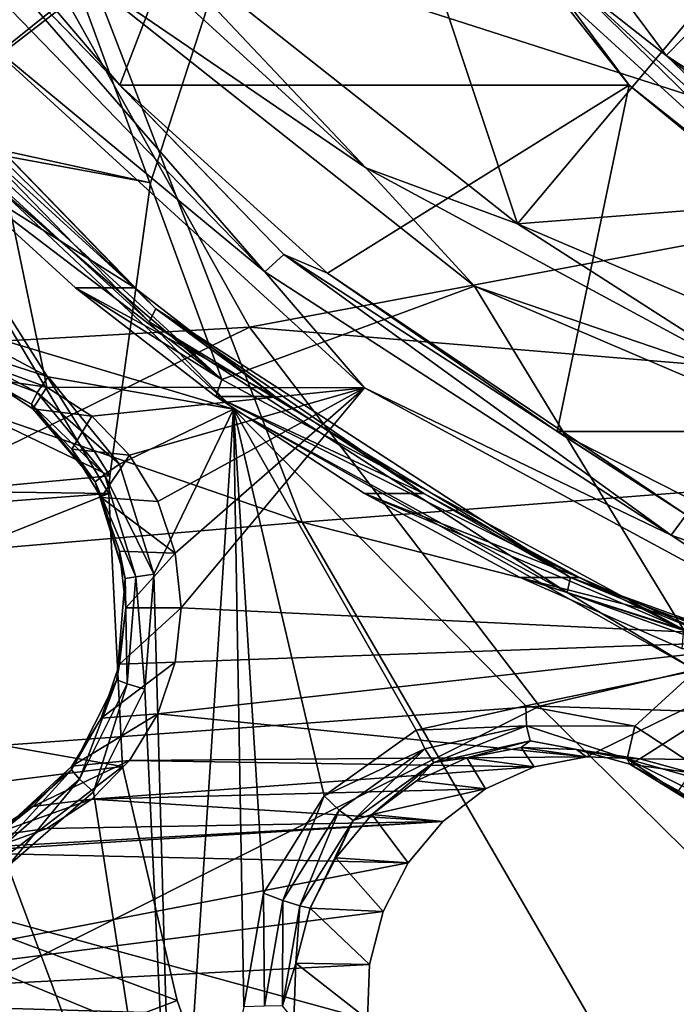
# Model space of a CAD drawing. Header units: metres. Extents: x -240 to 45, y -77 to 27.
# Tile 7 of 256: x -222.81 to -219.6, y -12.02 to -7.21. Entities that reach past the tile are written whole.
import ezdxf

# ---------------------------------------------------------------- set-up
doc = ezdxf.new("R2010")
doc.units = ezdxf.units.M
doc.layers.add('solid_MASSBILD_K_E_SW0001', color=7, linetype='CONTINUOUS')

msp = doc.modelspace()

# ---------------------------------------------------------------- linework, layer by layer
at = {"layer": 'solid_MASSBILD_K_E_SW0001'}
for points in [[(-223.726898, -7.226406, 273.979401), (-224.07486, -4.908993, 274.066162), (-222.558975, -6.948033, 273.688202)], [(-219.472427, -7.208745, 287.141113), (-221.255234, -5.218668, 287.585632), (-219.644012, -7.385469, 287.183899)], [(-220.139252, -6.995944, 287.279755), (-219.644012, -7.385469, 287.183899), (-221.255234, -5.218668, 287.585632)], [(-223.208969, -6.4833, 277.251282), (-222.317734, -7.53068, 277.029083), (-221.46814, -5.325, 287.432587)], [(-222.317734, -7.53068, 277.029083), (-219.825928, -7.530687, 287.023132), (-221.46814, -5.325, 287.432587)], [(-220.21019, -7.044523, 287.221893), (-221.46814, -5.325, 287.432587), (-219.825928, -7.530687, 287.023132)], [(-220.011841, -6.055891, 280.679688), (-218.21521, -7.491227, 280.23172), (-219.694305, -5.782511, 280.600494)], [(-218.21521, -7.491227, 280.23172), (-218.008987, -7.123178, 280.180298), (-219.694305, -5.782511, 280.600494)], [(-216.755005, -5.834004, 304.068298), (-215.889374, -7.626511, 303.891479), (-222.818222, -6.686222, 296.5784)], [(-221.156693, -5.848796, 274.73349), (-220.372131, -8.208573, 273.293884), (-222.276886, -6.702248, 273.768799)], [(-221.156693, -5.848796, 274.73349), (-219.494507, -7.163286, 274.319061), (-220.372131, -8.208573, 273.293884)], [(-223.415863, -7.778405, 296.959839), (-221.6185, -6.336307, 300.039368), (-224.244263, -5.923239, 297.094727)], [(-218.2397, -7.577723, 280.340881), (-218.21521, -7.491227, 280.23172), (-220.011841, -6.055891, 280.679688)], [(-218.2397, -7.577723, 280.340881), (-220.011841, -6.055891, 280.679688), (-219.195007, -6.916486, 280.579071)], [(-215.762299, -6.233031, 309.353607), (-222.613983, -6.590612, 301.67038), (-214.66362, -9.140379, 308.536865)], [(-223.415863, -7.778405, 296.959839), (-221.651489, -6.414991, 299.955872), (-221.6185, -6.336307, 300.039368)], [(-222.801666, -6.392951, 273.787933), (-222.276886, -6.702248, 273.768799), (-221.113724, -7.934121, 273.367096)], [(-222.801666, -6.392951, 273.787933), (-221.113724, -7.934121, 273.367096), (-222.558975, -6.948033, 273.688202)], [(-228.002075, -6.726983, 292.305084), (-221.651489, -6.414991, 299.955872), (-222.167557, -8.008526, 298.296295)], [(-223.415863, -7.778405, 296.959839), (-222.167557, -8.008526, 298.296295), (-221.651489, -6.414991, 299.955872)], [(-223.156586, -6.665177, 277.083771), (-222.317734, -7.53068, 277.029083), (-223.208969, -6.4833, 277.251282)], [(-222.613983, -6.590612, 301.67038), (-229.253708, -6.970567, 293.669128), (-221.425751, -9.667386, 300.845245)], [(-222.613983, -6.590612, 301.67038), (-221.425751, -9.667386, 300.845245), (-214.66362, -9.140379, 308.536865)], [(-220.076752, -6.613458, 285.74588), (-218.330582, -8.207787, 285.310486), (-220.041229, -6.564854, 285.661499)], [(-220.041229, -6.564854, 285.661499), (-218.307892, -8.147466, 285.22934), (-219.58548, -6.92547, 285.520325)], [(-218.330582, -8.207787, 285.310486), (-218.307892, -8.147466, 285.22934), (-220.041229, -6.564854, 285.661499)], [(-220.076752, -6.613458, 285.74588), (-219.670273, -7.071067, 285.747589), (-218.330582, -8.207787, 285.310486)], [(-222.818222, -6.686222, 296.5784), (-221.682404, -8.713328, 296.401306), (-227.79718, -9.057597, 288.613281)], [(-223.156586, -6.665177, 277.083771), (-223.266556, -6.73369, 276.997894), (-221.607254, -8.44378, 276.584167)], [(-221.514175, -8.357867, 276.674286), (-222.317734, -7.53068, 277.029083), (-223.156586, -6.665177, 277.083771)], [(-221.514175, -8.357867, 276.674286), (-223.156586, -6.665177, 277.083771), (-221.607254, -8.44378, 276.584167)], [(-215.889374, -7.626511, 303.891479), (-221.682404, -8.713328, 296.401306), (-222.818222, -6.686222, 296.5784)], [(-219.812485, -6.697599, 287.198334), (-218.044098, -8.312212, 286.757416), (-219.776978, -6.648995, 287.113983)], [(-219.776978, -6.648995, 287.113983), (-218.021423, -8.25189, 286.67627), (-219.379959, -7.071067, 286.911926)], [(-218.044098, -8.312212, 286.757416), (-218.021423, -8.25189, 286.67627), (-219.776978, -6.648995, 287.113983)], [(-228.002075, -6.726983, 292.305084), (-222.366516, -9.440434, 296.860535), (-227.600967, -9.927906, 290.26474)], [(-228.002075, -6.726983, 292.305084), (-222.167557, -8.008526, 298.296295), (-222.366516, -9.440434, 296.860535)], [(-223.037186, -7.259856, 276.899292), (-221.607254, -8.44378, 276.584167), (-223.266556, -6.73369, 276.997894)], [(-221.113724, -7.934121, 273.367096), (-222.276886, -6.702248, 273.768799), (-220.372131, -8.208573, 273.293884)], [(-219.812485, -6.697599, 287.198334), (-219.472427, -7.208745, 287.141113), (-218.044098, -8.312212, 286.757416)], [(-223.836395, -6.877241, 275.455017), (-222.141769, -8.623674, 275.032501), (-223.880051, -6.927815, 275.542023)], [(-223.836395, -6.877241, 275.455017), (-222.887421, -7.933996, 275.109894), (-222.243942, -8.521398, 274.949463)], [(-223.836395, -6.877241, 275.455017), (-222.243942, -8.521398, 274.949463), (-222.141769, -8.623674, 275.032501)], [(-223.880051, -6.927815, 275.542023), (-222.172974, -8.687093, 275.116394), (-223.666199, -7.326056, 275.510193)], [(-222.141769, -8.623674, 275.032501), (-222.172974, -8.687093, 275.116394), (-223.880051, -6.927815, 275.542023)], [(-229.253708, -6.970567, 293.669128), (-227.953369, -10.225092, 292.857758), (-221.425751, -9.667386, 300.845245)], [(-223.726898, -7.226406, 273.979401), (-222.558975, -6.948033, 273.688202), (-221.818237, -8.969683, 273.50351)], [(-221.113724, -7.934121, 273.367096), (-220.582458, -8.512753, 273.195404), (-222.558975, -6.948033, 273.688202)], [(-221.818237, -8.969683, 273.50351), (-222.558975, -6.948033, 273.688202), (-220.582458, -8.512753, 273.195404)], [(-220.21019, -7.044523, 287.221893), (-218.350204, -8.742769, 286.758148), (-220.139252, -6.995944, 287.279755)], [(-220.139252, -6.995944, 287.279755), (-218.292099, -8.68248, 286.819214), (-219.644012, -7.385469, 287.183899)], [(-218.350204, -8.742769, 286.758148), (-218.292099, -8.68248, 286.819214), (-220.139252, -6.995944, 287.279755)], [(-220.21019, -7.044523, 287.221893), (-219.825928, -7.530687, 287.023132), (-218.350204, -8.742769, 286.758148)], [(-217.370422, -8.660254, 286.410889), (-217.660721, -8.660254, 285.246552), (-219.670273, -7.071067, 285.747589)], [(-218.330582, -8.207787, 285.310486), (-219.670273, -7.071067, 285.747589), (-217.660721, -8.660254, 285.246552)], [(-219.379959, -7.071067, 286.911926), (-217.370422, -8.660254, 286.410889), (-219.670273, -7.071067, 285.747589)], [(-219.494507, -7.163286, 274.319061), (-217.558853, -7.989604, 273.836456), (-220.372131, -8.208573, 273.293884)], [(-217.422043, -8.831687, 286.629883), (-219.472427, -7.208745, 287.141113), (-219.644012, -7.385469, 287.183899)], [(-223.726898, -7.226406, 273.979401), (-221.818237, -8.969683, 273.50351), (-223.773224, -7.295166, 274.094025)], [(-223.037186, -7.259856, 276.899292), (-222.919907, -8.918044, 276.870026), (-222.674408, -9.006566, 276.808838)], [(-223.037186, -7.259856, 276.899292), (-222.674408, -9.006566, 276.808838), (-221.119827, -9.010975, 276.421234)], [(-223.037186, -7.259856, 276.899292), (-221.119827, -9.010975, 276.421234), (-221.607254, -8.44378, 276.584167)], [(-221.818237, -8.969683, 273.50351), (-223.177689, -7.934038, 273.945526), (-223.773224, -7.295166, 274.094025)], [(-223.149261, -8.700233, 275.381317), (-223.666199, -7.326056, 275.510193), (-221.760437, -9.115465, 275.035034)], [(-222.172974, -8.687093, 275.116394), (-221.760437, -9.115465, 275.035034), (-223.666199, -7.326056, 275.510193)], [(-217.422043, -8.831687, 286.629883), (-219.644012, -7.385469, 287.183899), (-217.543365, -9.048166, 286.660156)], [(-218.292099, -8.68248, 286.819214), (-217.543365, -9.048166, 286.660156), (-219.644012, -7.385469, 287.183899)], [(-222.317734, -7.53068, 277.029083), (-221.301468, -8.449208, 276.775696), (-219.825928, -7.530687, 287.023132)], [(-221.514175, -8.357867, 276.674286), (-221.301468, -8.449208, 276.775696), (-222.317734, -7.53068, 277.029083)], [(-221.301468, -8.449208, 276.775696), (-220.177567, -9.223167, 276.495483), (-219.825928, -7.530687, 287.023132)], [(-220.177567, -9.223167, 276.495483), (-217.68576, -9.22317, 286.489532), (-219.825928, -7.530687, 287.023132)], [(-218.350204, -8.742769, 286.758148), (-219.825928, -7.530687, 287.023132), (-217.68576, -9.22317, 286.489532)], [(-215.889374, -7.626511, 303.891479), (-214.800171, -9.288254, 303.651245), (-221.682404, -8.713328, 296.401306)], [(-223.415863, -7.778405, 296.959839), (-228.731491, -9.438355, 288.943695), (-222.370346, -9.527491, 296.774536)], [(-223.415863, -7.778405, 296.959839), (-222.370346, -9.527491, 296.774536), (-222.366516, -9.440434, 296.860535)], [(-223.415863, -7.778405, 296.959839), (-222.366516, -9.440434, 296.860535), (-222.167557, -8.008526, 298.296295)], [(-222.243942, -8.521398, 274.949463), (-222.887421, -7.933996, 275.109894), (-223.177689, -7.934038, 273.945526)], [(-222.243942, -8.521398, 274.949463), (-223.177689, -7.934038, 273.945526), (-222.53421, -8.521435, 273.785095)], [(-221.818237, -8.969683, 273.50351), (-222.53421, -8.521435, 273.785095), (-223.177689, -7.934038, 273.945526)], [(-221.113724, -7.934121, 273.367096), (-220.372131, -8.208573, 273.293884), (-219.116959, -9.01419, 272.869232)], [(-221.113724, -7.934121, 273.367096), (-219.116959, -9.01419, 272.869232), (-220.582458, -8.512753, 273.195404)], [(-217.558853, -7.989604, 273.836456), (-218.154007, -9.155488, 272.740845), (-220.372131, -8.208573, 273.293884)], [(-219.116959, -9.01419, 272.869232), (-220.372131, -8.208573, 273.293884), (-218.154007, -9.155488, 272.740845)], [(-221.514175, -8.357867, 276.674286), (-221.607254, -8.44378, 276.584167), (-219.620346, -9.730464, 276.088776)], [(-219.547485, -9.63146, 276.183929), (-221.301468, -8.449208, 276.775696), (-221.514175, -8.357867, 276.674286)], [(-219.547485, -9.63146, 276.183929), (-221.514175, -8.357867, 276.674286), (-219.620346, -9.730464, 276.088776)], [(-221.119827, -9.010975, 276.421234), (-219.620346, -9.730464, 276.088776), (-221.607254, -8.44378, 276.584167)], [(-219.547485, -9.63146, 276.183929), (-220.177567, -9.223167, 276.495483), (-221.301468, -8.449208, 276.775696)], [(-221.556702, -9.053517, 274.778107), (-222.243942, -8.521398, 274.949463), (-222.53421, -8.521435, 273.785095)], [(-221.556702, -9.053517, 274.778107), (-222.53421, -8.521435, 273.785095), (-221.846954, -9.05355, 273.613739)], [(-221.818237, -8.969683, 273.50351), (-221.846954, -9.05355, 273.613739), (-222.53421, -8.521435, 273.785095)], [(-222.141769, -8.623674, 275.032501), (-222.243942, -8.521398, 274.949463), (-221.556702, -9.053517, 274.778107)], [(-221.818237, -8.969683, 273.50351), (-220.582458, -8.512753, 273.195404), (-219.560242, -10.191366, 272.940552)], [(-219.116959, -9.01419, 272.869232), (-218.280136, -9.496467, 272.621368), (-220.582458, -8.512753, 273.195404)], [(-219.560242, -10.191366, 272.940552), (-220.582458, -8.512753, 273.195404), (-218.280136, -9.496467, 272.621368)], [(-222.141769, -8.623674, 275.032501), (-220.112579, -9.937701, 274.526581), (-222.172974, -8.687093, 275.116394)], [(-222.141769, -8.623674, 275.032501), (-221.556702, -9.053517, 274.778107), (-220.830154, -9.526906, 274.596954)], [(-222.141769, -8.623674, 275.032501), (-220.830154, -9.526906, 274.596954), (-220.112579, -9.937701, 274.526581)], [(-221.682404, -8.713328, 296.401306), (-226.348816, -11.010696, 288.348297), (-227.79718, -9.057597, 288.613281)], [(-221.682404, -8.713328, 296.401306), (-220.265121, -10.567506, 296.156311), (-226.348816, -11.010696, 288.348297)], [(-223.173843, -8.792953, 275.413818), (-223.149261, -8.700233, 275.381317), (-222.668335, -8.957335, 275.261383)], [(-223.149261, -8.700233, 275.381317), (-221.760437, -9.115465, 275.035034), (-222.668335, -8.957335, 275.261383)], [(-222.172974, -8.687093, 275.116394), (-220.12886, -10.010783, 274.60675), (-221.760437, -9.115465, 275.035034)], [(-220.112579, -9.937701, 274.526581), (-220.12886, -10.010783, 274.60675), (-222.172974, -8.687093, 275.116394)], [(-214.800171, -9.288254, 303.651245), (-220.265121, -10.567506, 296.156311), (-221.682404, -8.713328, 296.401306)], [(-223.176407, -8.863045, 275.487), (-223.173843, -8.792953, 275.413818), (-222.721359, -9.033868, 275.300995)], [(-223.173843, -8.792953, 275.413818), (-222.668335, -8.957335, 275.261383), (-222.721359, -9.033868, 275.300995)], [(-223.176407, -8.863045, 275.487), (-222.748459, -9.090897, 275.38031), (-222.971283, -8.965487, 275.535858)], [(-223.176407, -8.863045, 275.487), (-222.721359, -9.033868, 275.300995), (-222.748459, -9.090897, 275.38031)], [(-222.674408, -9.006566, 276.808838), (-222.919907, -8.918044, 276.870026), (-222.971283, -8.965487, 275.535858)], [(-222.674408, -9.006566, 276.808838), (-222.971283, -8.965487, 275.535858), (-222.742554, -9.113606, 275.478821)], [(-222.748459, -9.090897, 275.38031), (-222.742554, -9.113606, 275.478821), (-222.971283, -8.965487, 275.535858)], [(-222.721359, -9.033868, 275.300995), (-222.668335, -8.957335, 275.261383), (-222.318146, -9.383288, 275.174072)], [(-222.318146, -9.383288, 275.174072), (-222.668335, -8.957335, 275.261383), (-221.760437, -9.115465, 275.035034)], [(-221.818237, -8.969683, 273.50351), (-219.560242, -10.191366, 272.940552), (-221.846954, -9.05355, 273.613739)], [(-222.748459, -9.090897, 275.38031), (-222.721359, -9.033868, 275.300995), (-222.392776, -9.434904, 275.219055)], [(-222.674408, -9.006566, 276.808838), (-222.742554, -9.113606, 275.478821), (-222.453979, -9.14929, 276.753876)], [(-222.392776, -9.434904, 275.219055), (-222.721359, -9.033868, 275.300995), (-222.318146, -9.383288, 275.174072)], [(-221.119827, -9.010975, 276.421234), (-222.674408, -9.006566, 276.808838), (-222.453979, -9.14929, 276.753876)], [(-221.119827, -9.010975, 276.421234), (-222.453979, -9.14929, 276.753876), (-222.269928, -9.339004, 276.707977)], [(-221.119827, -9.010975, 276.421234), (-222.269928, -9.339004, 276.707977), (-222.131561, -9.565974, 276.673492)], [(-221.119827, -9.010975, 276.421234), (-222.131561, -9.565974, 276.673492), (-222.045624, -9.818994, 276.652069)], [(-221.119827, -9.010975, 276.421234), (-222.045624, -9.818994, 276.652069), (-222.016464, -10.085703, 276.644775)], [(-221.119827, -9.010975, 276.421234), (-222.016464, -10.085703, 276.644775), (-218.851593, -10.238155, 275.855682)], [(-221.119827, -9.010975, 276.421234), (-218.851593, -10.238155, 275.855682), (-219.620346, -9.730464, 276.088776)], [(-222.437683, -9.470187, 275.302826), (-222.742554, -9.113606, 275.478821), (-222.748459, -9.090897, 275.38031)], [(-222.437683, -9.470187, 275.302826), (-222.748459, -9.090897, 275.38031), (-222.392776, -9.434904, 275.219055)], [(-220.830154, -9.526906, 274.596954), (-221.556702, -9.053517, 274.778107), (-221.846954, -9.05355, 273.613739)], [(-220.830154, -9.526906, 274.596954), (-221.846954, -9.05355, 273.613739), (-221.120407, -9.526934, 273.432587)], [(-219.560242, -10.191366, 272.940552), (-221.120407, -9.526934, 273.432587), (-221.846954, -9.05355, 273.613739)], [(-222.453979, -9.14929, 276.753876), (-222.742554, -9.113606, 275.478821), (-222.551544, -9.310467, 275.431213)], [(-222.437683, -9.470187, 275.302826), (-222.551544, -9.310467, 275.431213), (-222.742554, -9.113606, 275.478821)], [(-222.150253, -9.921088, 275.132233), (-222.318146, -9.383288, 275.174072), (-221.760437, -9.115465, 275.035034)], [(-222.150253, -9.921088, 275.132233), (-221.760437, -9.115465, 275.035034), (-222.049652, -13.53616, 275.107147)], [(-221.71019, -12.036802, 275.022491), (-222.049652, -13.53616, 275.107147), (-221.760437, -9.115465, 275.035034)], [(-220.331711, -10.56531, 274.678802), (-221.760437, -9.115465, 275.035034), (-219.499374, -10.391844, 274.471283)], [(-220.12886, -10.010783, 274.60675), (-219.499374, -10.391844, 274.471283), (-221.760437, -9.115465, 275.035034)], [(-221.613678, -11.481073, 274.998444), (-221.71019, -12.036802, 275.022491), (-221.760437, -9.115465, 275.035034)], [(-221.317688, -11.006022, 274.924652), (-221.613678, -11.481073, 274.998444), (-221.760437, -9.115465, 275.035034)], [(-220.867569, -10.68439, 274.812408), (-221.317688, -11.006022, 274.924652), (-221.760437, -9.115465, 275.035034)], [(-220.331711, -10.56531, 274.678802), (-220.867569, -10.68439, 274.812408), (-221.760437, -9.115465, 275.035034)], [(-214.66362, -9.140379, 308.536865), (-221.425751, -9.667386, 300.845245), (-213.168991, -11.77065, 307.42569)], [(-222.269928, -9.339004, 276.707977), (-222.453979, -9.14929, 276.753876), (-222.551544, -9.310467, 275.431213)], [(-220.177567, -9.223167, 276.495483), (-218.965256, -9.839315, 276.193207), (-217.68576, -9.22317, 286.489532)], [(-219.547485, -9.63146, 276.183929), (-218.965256, -9.839315, 276.193207), (-220.177567, -9.223167, 276.495483)], [(-214.800171, -9.288254, 303.651245), (-213.508621, -10.789882, 303.344971), (-220.265121, -10.567506, 296.156311)], [(-222.269928, -9.339004, 276.707977), (-222.551544, -9.310467, 275.431213), (-222.407822, -9.546196, 275.395386)], [(-222.437683, -9.470187, 275.302826), (-222.407822, -9.546196, 275.395386), (-222.551544, -9.310467, 275.431213)], [(-222.131561, -9.565974, 276.673492), (-222.269928, -9.339004, 276.707977), (-222.407822, -9.546196, 275.395386)], [(-222.392776, -9.434904, 275.219055), (-222.318146, -9.383288, 275.174072), (-222.150253, -9.921088, 275.132233)], [(-222.437683, -9.470187, 275.302826), (-222.392776, -9.434904, 275.219055), (-222.238113, -9.935006, 275.180511)], [(-222.238113, -9.935006, 275.180511), (-222.392776, -9.434904, 275.219055), (-222.150253, -9.921088, 275.132233)], [(-227.252121, -11.483864, 288.660522), (-222.370346, -9.527491, 296.774536), (-228.731491, -9.438355, 288.943695)], [(-227.600967, -9.927906, 290.26474), (-222.366516, -9.440434, 296.860535), (-222.370346, -9.527491, 296.774536)], [(-222.291412, -9.943173, 275.266357), (-222.407822, -9.546196, 275.395386), (-222.437683, -9.470187, 275.302826)], [(-222.291412, -9.943173, 275.266357), (-222.437683, -9.470187, 275.302826), (-222.238113, -9.935006, 275.180511)], [(-227.600967, -9.927906, 290.26474), (-222.370346, -9.527491, 296.774536), (-222.304703, -10.86278, 295.469025)], [(-227.252121, -11.483864, 288.660522), (-222.304703, -10.86278, 295.469025), (-222.370346, -9.527491, 296.774536)], [(-220.069016, -9.938498, 274.407196), (-220.830154, -9.526906, 274.596954), (-221.120407, -9.526934, 273.432587)], [(-220.069016, -9.938498, 274.407196), (-221.120407, -9.526934, 273.432587), (-220.359268, -9.93852, 273.242828)], [(-219.560242, -10.191366, 272.940552), (-220.359268, -9.93852, 273.242828), (-221.120407, -9.526934, 273.432587)], [(-220.112579, -9.937701, 274.526581), (-220.830154, -9.526906, 274.596954), (-220.069016, -9.938498, 274.407196)], [(-222.045624, -9.818994, 276.652069), (-222.407822, -9.546196, 275.395386), (-222.318604, -9.808975, 275.373138)], [(-222.291412, -9.943173, 275.266357), (-222.318604, -9.808975, 275.373138), (-222.407822, -9.546196, 275.395386)], [(-222.045624, -9.818994, 276.652069), (-222.131561, -9.565974, 276.673492), (-222.407822, -9.546196, 275.395386)], [(-221.425751, -9.667386, 300.845245), (-227.953369, -10.225092, 292.857758), (-219.808273, -12.453903, 299.721832)], [(-221.425751, -9.667386, 300.845245), (-219.808273, -12.453903, 299.721832), (-213.168991, -11.77065, 307.42569)], [(-219.547485, -9.63146, 276.183929), (-219.620346, -9.730464, 276.088776), (-217.405426, -10.529222, 275.53656)], [(-218.851593, -10.238155, 275.855682), (-217.405426, -10.529222, 275.53656), (-219.620346, -9.730464, 276.088776)], [(-222.045624, -9.818994, 276.652069), (-222.318604, -9.808975, 275.373138), (-222.288361, -10.085626, 275.365601)], [(-222.291412, -9.943173, 275.266357), (-222.288361, -10.085626, 275.365601), (-222.318604, -9.808975, 275.373138)], [(-222.016464, -10.085703, 276.644775), (-222.045624, -9.818994, 276.652069), (-222.288361, -10.085626, 275.365601)], [(-227.600967, -9.927906, 290.26474), (-221.944519, -12.264666, 294.136627), (-226.363846, -12.81236, 288.336517)], [(-227.600967, -9.927906, 290.26474), (-222.037369, -12.005919, 294.378143), (-221.944519, -12.264666, 294.136627)], [(-227.600967, -9.927906, 290.26474), (-222.304703, -10.86278, 295.469025), (-222.037369, -12.005919, 294.378143)], [(-222.331894, -10.437846, 275.276459), (-222.288361, -10.085626, 275.365601), (-222.291412, -9.943173, 275.266357)], [(-222.331894, -10.437846, 275.276459), (-222.291412, -9.943173, 275.266357), (-222.280914, -10.458039, 275.191193)], [(-222.291412, -9.943173, 275.266357), (-222.238113, -9.935006, 275.180511), (-222.280914, -10.458039, 275.191193)], [(-222.280914, -10.458039, 275.191193), (-222.238113, -9.935006, 275.180511), (-222.195435, -10.483652, 275.143494)], [(-222.238113, -9.935006, 275.180511), (-222.150253, -9.921088, 275.132233), (-222.195435, -10.483652, 275.143494)], [(-222.195435, -10.483652, 275.143494), (-222.150253, -9.921088, 275.132233), (-222.049652, -13.53616, 275.107147)], [(-219.278214, -10.285626, 274.210022), (-220.069016, -9.938498, 274.407196), (-220.359268, -9.93852, 273.242828)], [(-219.278214, -10.285626, 274.210022), (-220.359268, -9.93852, 273.242828), (-219.568481, -10.285645, 273.045654)], [(-219.560242, -10.191366, 272.940552), (-219.568481, -10.285645, 273.045654), (-220.359268, -9.93852, 273.242828)], [(-220.112579, -9.937701, 274.526581), (-217.85054, -10.753432, 273.962585), (-220.12886, -10.010783, 274.60675)], [(-220.112579, -9.937701, 274.526581), (-220.069016, -9.938498, 274.407196), (-219.278214, -10.285626, 274.210022)], [(-220.112579, -9.937701, 274.526581), (-219.278214, -10.285626, 274.210022), (-218.462906, -10.566044, 274.006744)], [(-220.112579, -9.937701, 274.526581), (-218.462906, -10.566044, 274.006744), (-217.85054, -10.753432, 273.962585)], [(-220.12886, -10.010783, 274.60675), (-217.850189, -10.832513, 274.038605), (-219.499374, -10.391844, 274.471283)], [(-217.85054, -10.753432, 273.962585), (-217.850189, -10.832513, 274.038605), (-220.12886, -10.010783, 274.60675)], [(-222.331894, -10.437846, 275.276459), (-222.318604, -10.362277, 275.373138), (-222.288361, -10.085626, 275.365601)], [(-222.016464, -10.085703, 276.644775), (-222.288361, -10.085626, 275.365601), (-222.318604, -10.362277, 275.373138)], [(-222.045624, -10.352199, 276.652069), (-222.016464, -10.085703, 276.644775), (-222.318604, -10.362277, 275.373138)], [(-218.851593, -10.238155, 275.855682), (-222.016464, -10.085703, 276.644775), (-222.045624, -10.352199, 276.652069)], [(-227.953369, -10.225092, 292.857758), (-226.183121, -13.17301, 291.753021), (-219.808273, -12.453903, 299.721832)], [(-218.851593, -10.238155, 275.855682), (-222.045624, -10.352199, 276.652069), (-222.13147, -10.605111, 276.673462)], [(-218.851593, -10.238155, 275.855682), (-222.13147, -10.605111, 276.673462), (-220.034119, -10.814003, 276.150543)], [(-218.851593, -10.238155, 275.855682), (-220.034119, -10.814003, 276.150543), (-219.774216, -10.824016, 276.085724)], [(-218.851593, -10.238155, 275.855682), (-219.774216, -10.824016, 276.085724), (-216.364166, -10.870137, 275.235504)], [(-222.045624, -10.352199, 276.652069), (-222.318604, -10.362277, 275.373138), (-222.407822, -10.625055, 275.395386)], [(-222.13147, -10.605111, 276.673462), (-222.045624, -10.352199, 276.652069), (-222.407822, -10.625055, 275.395386)], [(-222.331894, -10.437846, 275.276459), (-222.407822, -10.625055, 275.395386), (-222.318604, -10.362277, 275.373138)], [(-219.798615, -10.664892, 274.545898), (-220.331711, -10.56531, 274.678802), (-219.499374, -10.391844, 274.471283)], [(-219.342148, -10.96554, 274.432098), (-219.798615, -10.664892, 274.545898), (-219.499374, -10.391844, 274.471283)], [(-222.552979, -10.878896, 275.331573), (-222.407822, -10.625055, 275.395386), (-222.331894, -10.437846, 275.276459)], [(-222.552979, -10.878896, 275.331573), (-222.331894, -10.437846, 275.276459), (-222.514679, -10.924376, 275.249451)], [(-222.331894, -10.437846, 275.276459), (-222.280914, -10.458039, 275.191193), (-222.514679, -10.924376, 275.249451)], [(-222.514679, -10.924376, 275.249451), (-222.280914, -10.458039, 275.191193), (-222.446594, -10.985374, 275.206116)], [(-222.280914, -10.458039, 275.191193), (-222.195435, -10.483652, 275.143494), (-222.446594, -10.985374, 275.206116)], [(-222.446594, -10.985374, 275.206116), (-222.195435, -10.483652, 275.143494), (-222.049652, -13.53616, 275.107147)], [(-220.265121, -10.567506, 296.156311), (-224.641678, -12.758567, 288.017609), (-226.348816, -11.010696, 288.348297)], [(-220.265121, -10.567506, 296.156311), (-218.598663, -12.209343, 295.839294), (-224.641678, -12.758567, 288.017609)], [(-220.3284, -10.663258, 274.704346), (-220.867569, -10.68439, 274.812408), (-220.331711, -10.56531, 274.678802)], [(-220.3284, -10.663258, 274.704346), (-220.331711, -10.56531, 274.678802), (-219.798615, -10.664892, 274.545898)], [(-213.508621, -10.789882, 303.344971), (-218.598663, -12.209343, 295.839294), (-220.265121, -10.567506, 296.156311)], [(-222.552979, -10.878896, 275.331573), (-222.551544, -10.860785, 275.431213), (-222.407822, -10.625055, 275.395386)], [(-222.13147, -10.605111, 276.673462), (-222.407822, -10.625055, 275.395386), (-222.551544, -10.860785, 275.431213)], [(-222.269974, -10.832332, 276.708008), (-222.13147, -10.605111, 276.673462), (-222.551544, -10.860785, 275.431213)], [(-220.034119, -10.814003, 276.150543), (-222.13147, -10.605111, 276.673462), (-222.269974, -10.832332, 276.708008)], [(-220.825974, -10.775267, 274.82843), (-221.317688, -11.006022, 274.924652), (-220.867569, -10.68439, 274.812408)], [(-220.3284, -10.663258, 274.704346), (-220.825974, -10.775267, 274.82843), (-220.867569, -10.68439, 274.812408)], [(-220.78064, -10.842123, 274.889679), (-220.825974, -10.775267, 274.82843), (-220.3284, -10.663258, 274.704346)], [(-220.310043, -10.736187, 274.772339), (-220.78064, -10.842123, 274.889679), (-220.3284, -10.663258, 274.704346)], [(-219.835953, -10.823915, 274.654144), (-220.3284, -10.663258, 274.704346), (-219.798615, -10.664892, 274.545898)], [(-220.310043, -10.736187, 274.772339), (-220.3284, -10.663258, 274.704346), (-219.835953, -10.823915, 274.654144)], [(-219.835953, -10.823915, 274.654144), (-219.798615, -10.664892, 274.545898), (-219.342148, -10.96554, 274.432098)], [(-220.310043, -10.736187, 274.772339), (-220.619064, -10.820247, 274.949371), (-220.78064, -10.842123, 274.889679)], [(-220.310043, -10.736187, 274.772339), (-220.353638, -10.768488, 274.883209), (-220.619064, -10.820247, 274.949371)], [(-220.310043, -10.736187, 274.772339), (-220.083694, -10.778898, 274.815887), (-220.353638, -10.768488, 274.883209)], [(-219.835953, -10.823915, 274.654144), (-220.083694, -10.778898, 274.815887), (-220.310043, -10.736187, 274.772339)], [(-220.825974, -10.775267, 274.82843), (-221.24408, -11.07499, 274.932648), (-221.317688, -11.006022, 274.924652)], [(-221.176071, -11.125595, 274.988281), (-221.24408, -11.07499, 274.932648), (-220.825974, -10.775267, 274.82843)], [(-220.78064, -10.842123, 274.889679), (-221.176071, -11.125595, 274.988281), (-220.825974, -10.775267, 274.82843)], [(-220.289688, -10.863819, 276.214264), (-220.619064, -10.820247, 274.949371), (-220.353638, -10.768488, 274.883209)], [(-220.034119, -10.814003, 276.150543), (-220.353638, -10.768488, 274.883209), (-220.083694, -10.778898, 274.815887)], [(-220.034119, -10.814003, 276.150543), (-220.289688, -10.863819, 276.214264), (-220.353638, -10.768488, 274.883209)], [(-219.774216, -10.824016, 276.085724), (-220.083694, -10.778898, 274.815887), (-219.822769, -10.850954, 274.750854)], [(-219.835953, -10.823915, 274.654144), (-219.822769, -10.850954, 274.750854), (-220.083694, -10.778898, 274.815887)], [(-219.774216, -10.824016, 276.085724), (-220.034119, -10.814003, 276.150543), (-220.083694, -10.778898, 274.815887)], [(-222.269974, -10.832332, 276.708008), (-222.551544, -10.860785, 275.431213), (-222.742554, -11.057645, 275.478821)], [(-222.454102, -11.022058, 276.753906), (-222.269974, -10.832332, 276.708008), (-222.742554, -11.057645, 275.478821)], [(-220.289688, -10.863819, 276.214264), (-222.269974, -10.832332, 276.708008), (-222.454102, -11.022058, 276.753906)], [(-220.034119, -10.814003, 276.150543), (-222.269974, -10.832332, 276.708008), (-220.289688, -10.863819, 276.214264)], [(-220.528397, -10.971139, 276.273773), (-220.866653, -10.931578, 275.011108), (-220.619064, -10.820247, 274.949371)], [(-220.78064, -10.842123, 274.889679), (-220.619064, -10.820247, 274.949371), (-220.866653, -10.931578, 275.011108)], [(-220.289688, -10.863819, 276.214264), (-220.528397, -10.971139, 276.273773), (-220.619064, -10.820247, 274.949371)], [(-219.430511, -11.091949, 274.55304), (-219.822769, -10.850954, 274.750854), (-219.835953, -10.823915, 274.654144)], [(-219.398438, -11.039416, 274.472504), (-219.835953, -10.823915, 274.654144), (-219.342148, -10.96554, 274.432098)], [(-219.430511, -11.091949, 274.55304), (-219.835953, -10.823915, 274.654144), (-219.398438, -11.039416, 274.472504)], [(-219.774216, -10.824016, 276.085724), (-219.822769, -10.850954, 274.750854), (-219.522766, -10.893439, 276.023041)], [(-216.364166, -10.870137, 275.235504), (-219.774216, -10.824016, 276.085724), (-219.522766, -10.893439, 276.023041)], [(-225.506271, -13.32255, 288.308594), (-222.304703, -10.86278, 295.469025), (-227.252121, -11.483864, 288.660522)], [(-225.506271, -13.32255, 288.308594), (-222.037369, -12.005919, 294.378143), (-222.304703, -10.86278, 295.469025)], [(-222.921005, -11.199179, 275.42334), (-222.742554, -11.057645, 275.478821), (-222.551544, -10.860785, 275.431213)], [(-222.921005, -11.199179, 275.42334), (-222.551544, -10.860785, 275.431213), (-222.552979, -10.878896, 275.331573)], [(-222.921005, -11.199179, 275.42334), (-222.552979, -10.878896, 275.331573), (-222.903809, -11.26302, 275.346466)], [(-222.552979, -10.878896, 275.331573), (-222.514679, -10.924376, 275.249451), (-222.903809, -11.26302, 275.346466)], [(-220.289688, -10.863819, 276.214264), (-222.454102, -11.022058, 276.753906), (-220.528397, -10.971139, 276.273773)], [(-220.78064, -10.842123, 274.889679), (-221.084, -11.096898, 275.065308), (-221.176071, -11.125595, 274.988281)], [(-220.78064, -10.842123, 274.889679), (-220.866653, -10.931578, 275.011108), (-221.084, -11.096898, 275.065308)], [(-219.522766, -10.893439, 276.023041), (-219.822769, -10.850954, 274.750854), (-219.583939, -10.981042, 274.691284)], [(-219.430511, -11.091949, 274.55304), (-219.583939, -10.981042, 274.691284), (-219.822769, -10.850954, 274.750854)], [(-222.903809, -11.26302, 275.346466), (-222.514679, -10.924376, 275.249451), (-222.865295, -11.349403, 275.310516)], [(-222.514679, -10.924376, 275.249451), (-222.446594, -10.985374, 275.206116), (-222.865295, -11.349403, 275.310516)], [(-220.528397, -10.971139, 276.273773), (-222.454102, -11.022058, 276.753906), (-220.737747, -11.130411, 276.325958)], [(-220.528397, -10.971139, 276.273773), (-221.084, -11.096898, 275.065308), (-220.866653, -10.931578, 275.011108)], [(-220.528397, -10.971139, 276.273773), (-220.737747, -11.130411, 276.325958), (-221.084, -11.096898, 275.065308)], [(-222.454102, -11.022058, 276.753906), (-222.742554, -11.057645, 275.478821), (-222.971283, -11.205764, 275.535858)], [(-222.67424, -11.164605, 276.808777), (-222.454102, -11.022058, 276.753906), (-222.971283, -11.205764, 275.535858)], [(-222.865295, -11.349403, 275.310516), (-222.446594, -10.985374, 275.206116), (-222.049652, -13.53616, 275.107147)], [(-220.737747, -11.130411, 276.325958), (-222.454102, -11.022058, 276.753906), (-222.67424, -11.164605, 276.808777)], [(-221.519058, -11.516797, 275.001221), (-221.613678, -11.481073, 274.998444), (-221.317688, -11.006022, 274.924652)], [(-221.24408, -11.07499, 274.932648), (-221.519058, -11.516797, 275.001221), (-221.317688, -11.006022, 274.924652)], [(-222.921005, -11.199179, 275.42334), (-222.971283, -11.205764, 275.535858), (-222.742554, -11.057645, 275.478821)], [(-221.436142, -11.543446, 275.053101), (-221.519058, -11.516797, 275.001221), (-221.24408, -11.07499, 274.932648)], [(-221.176071, -11.125595, 274.988281), (-221.436142, -11.543446, 275.053101), (-221.24408, -11.07499, 274.932648)], [(-220.907349, -11.333501, 276.368256), (-221.260208, -11.30792, 275.109253), (-221.084, -11.096898, 275.065308)], [(-221.176071, -11.125595, 274.988281), (-221.084, -11.096898, 275.065308), (-221.260208, -11.30792, 275.109253)], [(-220.737747, -11.130411, 276.325958), (-220.907349, -11.333501, 276.368256), (-221.084, -11.096898, 275.065308)], [(-220.737747, -11.130411, 276.325958), (-222.919861, -11.253203, 276.870026), (-223.17865, -11.283244, 276.93454)], [(-220.737747, -11.130411, 276.325958), (-223.17865, -11.283244, 276.93454), (-220.907349, -11.333501, 276.368256)], [(-222.919861, -11.253203, 276.870026), (-222.67424, -11.164605, 276.808777), (-222.971283, -11.205764, 275.535858)], [(-220.737747, -11.130411, 276.325958), (-222.67424, -11.164605, 276.808777), (-222.919861, -11.253203, 276.870026)], [(-221.176071, -11.125595, 274.988281), (-221.386429, -11.554058, 275.140717), (-221.436142, -11.543446, 275.053101)], [(-221.176071, -11.125595, 274.988281), (-221.260208, -11.30792, 275.109253), (-221.386429, -11.554058, 275.140717)], [(-224.371704, -11.999382, 277.232025), (-220.907349, -11.333501, 276.368256), (-223.17865, -11.283244, 276.93454)], [(-221.029022, -11.57073, 276.39859), (-221.386429, -11.554058, 275.140717), (-221.260208, -11.30792, 275.109253)], [(-220.907349, -11.333501, 276.368256), (-221.029022, -11.57073, 276.39859), (-221.260208, -11.30792, 275.109253)], [(-224.371704, -11.999382, 277.232025), (-221.029022, -11.57073, 276.39859), (-220.907349, -11.333501, 276.368256)], [(-223.387405, -11.520011, 275.440674), (-222.865295, -11.349403, 275.310516), (-222.049652, -13.53616, 275.107147)], [(-221.609055, -12.033426, 275.023651), (-221.71019, -12.036802, 275.022491), (-221.613678, -11.481073, 274.998444)], [(-221.519058, -11.516797, 275.001221), (-221.609055, -12.033426, 275.023651), (-221.613678, -11.481073, 274.998444)], [(-225.181763, -11.600348, 277.588562), (-222.620087, -13.51849, 276.94989), (-225.136963, -11.518643, 277.464142)], [(-224.371704, -11.999382, 277.232025), (-225.136963, -11.518643, 277.464142), (-222.593338, -13.423276, 276.829956)], [(-222.620087, -13.51849, 276.94989), (-222.593338, -13.423276, 276.829956), (-225.136963, -11.518643, 277.464142)], [(-223.387405, -11.520011, 275.440674), (-222.049652, -13.53616, 275.107147), (-224.986542, -11.786419, 275.839386)], [(-221.521255, -12.032062, 275.074341), (-221.609055, -12.033426, 275.023651), (-221.519058, -11.516797, 275.001221)], [(-221.436142, -11.543446, 275.053101), (-221.521255, -12.032062, 275.074341), (-221.519058, -11.516797, 275.001221)], [(-221.436142, -11.543446, 275.053101), (-221.456345, -11.822974, 275.158142), (-221.521255, -12.032062, 275.074341)], [(-221.436142, -11.543446, 275.053101), (-221.386429, -11.554058, 275.140717), (-221.456345, -11.822974, 275.158142)], [(-221.09639, -11.829931, 276.415375), (-221.456345, -11.822974, 275.158142), (-221.386429, -11.554058, 275.140717)], [(-221.029022, -11.57073, 276.39859), (-221.09639, -11.829931, 276.415375), (-221.386429, -11.554058, 275.140717)], [(-225.181763, -11.600348, 277.588562), (-224.478531, -12.235647, 277.567841), (-222.620087, -13.51849, 276.94989)], [(-224.371704, -11.999382, 277.232025), (-221.09639, -11.829931, 276.415375), (-221.029022, -11.57073, 276.39859)], [(-223.977493, -12.616744, 275.560242), (-224.986542, -11.786419, 275.839386), (-222.049652, -13.53616, 275.107147)], [(-213.168991, -11.77065, 307.42569), (-219.808273, -12.453903, 299.721832), (-211.323532, -14.043895, 306.05368)], [(-224.371704, -11.999382, 277.232025), (-221.10611, -12.09769, 276.417816), (-221.09639, -11.829931, 276.415375)], [(-221.521255, -12.032062, 275.074341), (-221.456345, -11.822974, 275.158142), (-221.466446, -12.101181, 275.160675)], [(-221.10611, -12.09769, 276.417816), (-221.466446, -12.101181, 275.160675), (-221.456345, -11.822974, 275.158142)], [(-221.09639, -11.829931, 276.415375), (-221.10611, -12.09769, 276.417816), (-221.456345, -11.822974, 275.158142)], [(-225.506271, -13.32255, 288.308594), (-221.944519, -12.264666, 294.136627), (-222.037369, -12.005919, 294.378143)], [(-224.956833, -12.020815, 285.004456), (-222.103287, -14.372028, 284.292969), (-223.461716, -14.042036, 280.921448)], [(-223.869293, -13.059791, 284.836334), (-222.103287, -14.372028, 284.292969), (-224.956833, -12.020815, 285.004456)], [(-221.547562, -13.828894, 276.527863), (-221.10611, -12.09769, 276.417816), (-224.371704, -11.999382, 277.232025)], [(-221.547562, -13.828894, 276.527863), (-224.371704, -11.999382, 277.232025), (-222.593338, -13.423276, 276.829956)]]:
    msp.add_3dface(points, dxfattribs=at)

doc.saveas('drawing.dxf')
